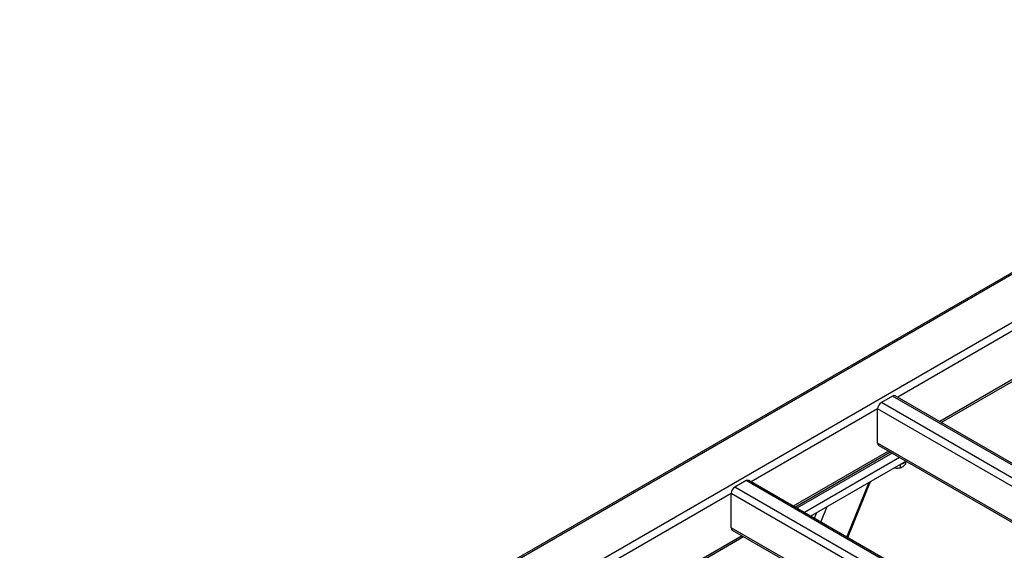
# Model space of a CAD drawing. Header units: millimetres. Extents: x 0 to 841, y 0 to 594.
# Tile 35 of 190: x 590 to 622, y 186 to 204. Entities that reach past the tile are written whole.
import ezdxf

# ---------------------------------------------------------------- set-up
doc = ezdxf.new("R2010")
doc.units = ezdxf.units.MM
doc.layers.add('TRAIT-FORT', color=4, linetype='Continuous', lineweight=25)

msp = doc.modelspace()

# ---------------------------------------------------------------- linework, layer by layer
at = {"layer": 'TRAIT-FORT', "color": 4, "linetype": 'Continuous', "lineweight": 25}
for p, q in [((636.869, 203.732), (590.069, 176.715)), ((636.869, 203.674), (590.241, 176.756)), ((636.869, 202.088), (592.988, 176.756)), ((622.941, 193.768), (618.805, 191.38)), ((623.295, 192.386), (620.18, 190.587)), ((620.23, 190.558), (623.345, 192.357)), ((618.634, 191.421), (618.27, 191.211)), ((625.301, 187.573), (618.634, 191.421)), ((625.387, 187.581), (618.72, 191.43)), ((624.937, 187.363), (618.27, 191.211)), ((618.149, 191.001), (614.013, 188.614)), ((618.149, 189.882), (618.149, 191.001)), ((624.766, 187.182), (618.149, 191.001)), ((623.796, 186.622), (618.149, 189.882)), ((618.503, 189.619), (615.387, 187.821)), ((615.438, 187.792), (618.553, 189.59)), ((618.624, 189.549), (615.509, 187.751)), ((618.185, 189.803), (623.746, 186.593)), ((618.867, 189.409), (615.751, 187.611)), ((615.953, 187.494), (619.069, 189.293)), ((618.888, 189.188), (618.888, 189.073)), ((619.065, 189.278), (619.065, 189.198)), ((613.842, 188.655), (613.478, 188.445)), ((620.509, 184.806), (613.842, 188.655)), ((620.595, 184.815), (613.928, 188.663)), ((617.139, 186.809), (617.872, 188.602)), ((617.168, 186.793), (617.918, 188.629)), ((613.357, 188.235), (609.039, 185.742)), ((613.357, 187.115), (613.357, 188.235)), ((619.974, 184.415), (613.357, 188.235)), ((620.145, 184.596), (613.478, 188.445)), ((616.078, 187.422), (616.156, 187.611)), ((616.288, 187.301), (616.495, 187.807)), ((619.004, 183.855), (613.357, 187.115)), ((613.393, 187.037), (618.954, 183.826)), ((613.711, 186.853), (610.413, 184.949)), ((610.464, 184.92), (613.761, 186.824))]:
    msp.add_line(p, q, dxfattribs=at)
for centre, radius, start, end in [((618.684, 191.351), 0.0862, 65.6929, 125.6176), ((618.412, 190.989), 0.263, 122.6055, 177.3945), ((618.233, 189.872), 0.0845, 173.7012, 234.9867), ((618.849, 189.495), 0.305, 279.102, 317.7098), ((613.892, 188.585), 0.0862, 65.6929, 125.6176), ((613.62, 188.223), 0.263, 122.6055, 177.3945), ((613.441, 187.106), 0.0845, 173.7012, 234.9867)]:
    msp.add_arc(centre, radius, start, end, dxfattribs=at)
for points, knots in [([(618.888, 189.073), (618.91, 189.081), (618.948, 189.096), (619.002, 189.136), (619.038, 189.17), (619.059, 189.192), (619.065, 189.198)], [0, 0, 0, 0, 0.385549, 0.637642, 0.896546, 1, 1, 1, 1]), ([(618.694, 189.076), (618.716, 189.072), (618.759, 189.065), (618.825, 189.065), (618.867, 189.07), (618.888, 189.073)], [0, 0, 0, 0, 0.3340813, 0.6639896, 1, 1, 1, 1])]:
    msp.add_open_spline(points, degree=3, knots=knots, dxfattribs=at)

doc.saveas('drawing.dxf')
